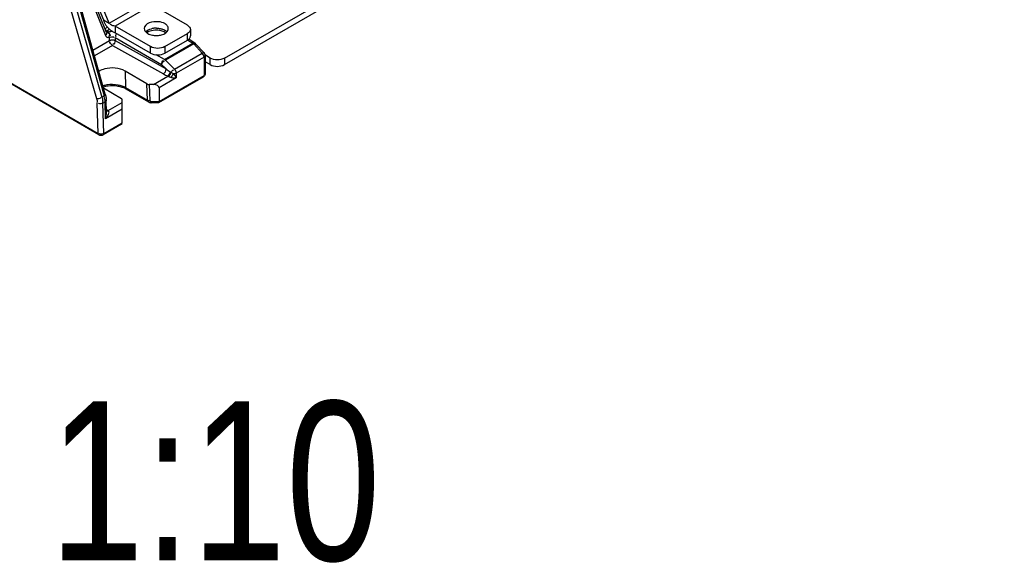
# Model space of a CAD drawing. Header units: inches. Extents: x 0 to 166, y 0 to 117.
# Tile 37 of 73: x 145.39 to 150.23, y 16.26 to 18.92. Entities that reach past the tile are written whole.
import ezdxf

# ---------------------------------------------------------------- set-up
doc = ezdxf.new("R2010")
doc.units = ezdxf.units.IN
doc.header["$LTSCALE"] = 9.105315
doc.header["$MEASUREMENT"] = 0
doc.layers.get('0').update_dxf_attribs({"linetype": 'CONTINUOUS'})
doc.styles.get("Standard").update_dxf_attribs({"font": 'txt', "width": 0.8})

msp = doc.modelspace()

# ---------------------------------------------------------------- linework, layer by layer
at = {"color": 7, "linetype": 'CONTINUOUS'}
for p, q in [((146.3976, 18.7356), (150.2254, 20.9456)), ((146.3976, 18.7034), (150.2254, 20.9134)), ((145.4852, 19.6223), (145.7968, 18.5435)), ((145.5034, 19.6335), (145.8075, 18.5501)), ((145.4583, 19.616), (145.7699, 18.5372)), ((145.8135, 18.5577), (145.528, 19.5746)), ((145.5488, 19.5418), (145.8039, 18.9232)), ((145.8317, 18.9071), (145.5694, 19.5432)), ((145.5535, 19.4957), (145.8149, 18.8463)), ((145.8193, 18.8617), (145.5567, 19.5139)), ((145.8317, 18.9071), (146.0496, 19.0329)), ((146.0427, 18.9968), (145.8617, 18.8923)), ((146.2167, 18.8963), (146.0427, 18.9968)), ((144.8338, 18.9104), (145.7779, 18.3653)), ((145.781, 18.3589), (144.8352, 18.9049)), ((145.8039, 18.9232), (145.8317, 18.9071)), ((145.8133, 18.881), (145.8245, 18.8875)), ((145.8149, 18.8463), (145.8161, 18.8437)), ((145.8201, 18.8691), (145.8339, 18.877)), ((145.8282, 18.8639), (145.8201, 18.8691)), ((145.8282, 18.8639), (145.8335, 18.8654)), ((145.8549, 18.8629), (145.8617, 18.8601)), ((146.0357, 18.7918), (145.8617, 18.8923)), ((145.8617, 18.8923), (145.8617, 18.8601)), ((146.0357, 18.7597), (145.8617, 18.8601)), ((146.1053, 18.7918), (146.2167, 18.8561)), ((146.1071, 18.861), (146.1055, 18.8583)), ((146.221, 18.859), (146.2167, 18.8561)), ((146.2167, 18.824), (146.2167, 18.8561)), ((146.2311, 18.8762), (146.2311, 18.8441)), ((145.7527, 18.7745), (145.8342, 18.8216)), ((145.848, 18.7975), (145.7604, 18.7469)), ((145.8342, 18.8216), (145.8342, 18.8376)), ((145.848, 18.7975), (146.0983, 18.6579)), ((145.8617, 18.836), (146.0898, 18.7044)), ((145.8617, 18.836), (145.8617, 18.8218)), ((145.8617, 18.8218), (146.112, 18.6822)), ((145.8641, 18.8436), (145.8647, 18.8425)), ((145.8647, 18.8425), (145.8654, 18.8416)), ((146.1037, 18.7285), (146.2424, 18.8086)), ((146.1053, 18.7597), (146.2167, 18.824)), ((146.2472, 18.8046), (146.1085, 18.7245)), ((146.2171, 18.8247), (146.2424, 18.8086)), ((146.2527, 18.8093), (146.2228, 18.8284)), ((146.2472, 18.8046), (146.2891, 18.7594)), ((146.2521, 18.8096), (146.2527, 18.8093)), ((146.2565, 18.8061), (146.2983, 18.7608)), ((146.0357, 18.7597), (146.0357, 18.7918)), ((146.1037, 18.7285), (146.0635, 18.7517)), ((146.1053, 18.7918), (146.1053, 18.7597)), ((146.1526, 18.6806), (146.2891, 18.7594)), ((146.2907, 18.7575), (146.2891, 18.7594)), ((146.328, 18.7356), (146.3045, 18.7491)), ((146.0898, 18.7044), (146.112, 18.6822)), ((146.1085, 18.7245), (146.1526, 18.6806)), ((146.2978, 18.7394), (146.1613, 18.6606)), ((146.3009, 18.7438), (146.2971, 18.7432)), ((146.2978, 18.7394), (146.2979, 18.6499)), ((146.3036, 18.7475), (146.3036, 18.6579)), ((146.328, 18.7034), (146.3036, 18.7175)), ((146.328, 18.7034), (146.328, 18.7356)), ((146.3976, 18.7356), (146.3976, 18.7034)), ((145.9104, 18.6713), (145.9123, 18.5916)), ((146.0174, 18.6085), (145.9105, 18.6713)), ((146.1396, 18.6623), (146.1362, 18.6645)), ((146.1422, 18.6607), (146.1396, 18.6623)), ((146.144, 18.6595), (146.1422, 18.6607)), ((146.1613, 18.6606), (146.1613, 18.6381)), ((146.0211, 18.5287), (146.0175, 18.6084)), ((146.0499, 18.6057), (146.028, 18.6058)), ((146.028, 18.6058), (146.0316, 18.5265)), ((146.0499, 18.6057), (146.1207, 18.6466)), ((146.0758, 18.5166), (146.2948, 18.6431)), ((146.0775, 18.5226), (146.2979, 18.6499)), ((146.1613, 18.6381), (146.0775, 18.5897)), ((146.2975, 18.645), (146.2948, 18.6431)), ((145.8922, 18.5361), (145.8052, 18.5872)), ((145.8135, 18.5577), (145.816, 18.5483)), ((145.9123, 18.5916), (146.0211, 18.5287)), ((146.0263, 18.5195), (145.9163, 18.583)), ((146.0775, 18.5897), (146.0775, 18.5226)), ((145.7779, 18.3653), (145.7737, 18.5142)), ((145.7968, 18.5435), (145.8075, 18.5501)), ((145.8004, 18.5186), (145.7998, 18.5164)), ((145.8016, 18.5147), (145.8122, 18.5212)), ((145.8057, 18.3657), (145.8016, 18.5147)), ((145.8145, 18.4379), (145.8122, 18.5212)), ((145.8169, 18.5334), (145.8162, 18.5311)), ((145.8197, 18.4684), (145.818, 18.5298)), ((145.8277, 18.4775), (145.8965, 18.5172)), ((145.8965, 18.4181), (145.8965, 18.53)), ((146.0385, 18.5226), (146.0775, 18.5226)), ((146.0385, 18.5164), (146.0385, 18.5226)), ((146.0748, 18.5164), (146.0385, 18.5164)), ((146.0755, 18.5172), (146.0748, 18.517)), ((145.8965, 18.4852), (145.8145, 18.4379)), ((145.8277, 18.4775), (145.8209, 18.4817)), ((145.8057, 18.3657), (145.8965, 18.4181)), ((145.7846, 18.3647), (145.7843, 18.3659)), ((145.8921, 18.4106), (145.8027, 18.359)), ((145.7959, 18.3565), (145.7994, 18.3574)), ((145.7994, 18.3574), (145.8027, 18.359))]:
    msp.add_line(p, q, dxfattribs=at)
for points in [[(145.82, 18.8691), (145.8189, 18.8699), (145.8177, 18.8709), (145.8166, 18.8722), (145.8157, 18.8735), (145.8148, 18.875), (145.8142, 18.8765), (145.8137, 18.8781), (145.8134, 18.8796), (145.8133, 18.881)], [(145.8241, 18.8629), (145.8245, 18.863), (145.8249, 18.8632), (145.8253, 18.8633), (145.8257, 18.8634), (145.8262, 18.8635), (145.8267, 18.8636), (145.8272, 18.8637), (145.8277, 18.8638), (145.8282, 18.8639)], [(145.8342, 18.8376), (145.8346, 18.8376), (145.835, 18.8376), (145.8354, 18.8377), (145.8358, 18.8378), (145.8363, 18.8378), (145.8367, 18.8379), (145.8371, 18.8381), (145.8376, 18.8382), (145.838, 18.8383)], [(145.8342, 18.8216), (145.8355, 18.8222), (145.8368, 18.8228), (145.8382, 18.8233), (145.8397, 18.8238), (145.8413, 18.8242), (145.8429, 18.8245), (145.8445, 18.8247), (145.8462, 18.8248), (145.8479, 18.8249)], [(145.8479, 18.8249), (145.8496, 18.8249), (145.8513, 18.8247), (145.853, 18.8245), (145.8547, 18.8243), (145.8563, 18.8239), (145.8578, 18.8234), (145.8592, 18.8229), (145.8605, 18.8224), (145.8617, 18.8218)], [(146.2424, 18.8086), (146.2436, 18.8092), (146.2448, 18.8096), (146.246, 18.81), (146.2471, 18.8102), (146.2482, 18.8104), (146.2493, 18.8104), (146.2503, 18.8102), (146.2513, 18.81), (146.2521, 18.8096)], [(146.2472, 18.8046), (146.2467, 18.8052), (146.2462, 18.8057), (146.2457, 18.8061), (146.2452, 18.8066), (146.2446, 18.807), (146.2441, 18.8074), (146.2435, 18.8078), (146.243, 18.8082), (146.2424, 18.8086)], [(146.2557, 18.8066), (146.2551, 18.8068), (146.2544, 18.8069), (146.2537, 18.8069), (146.2528, 18.8068), (146.2518, 18.8066), (146.2507, 18.8062), (146.2496, 18.8058), (146.2485, 18.8053), (146.2472, 18.8046)], [(146.2565, 18.8061), (146.2562, 18.8063), (146.2557, 18.8066)], [(146.3009, 18.7573), (146.3001, 18.7587), (146.2991, 18.7599), (146.2983, 18.7608)], [(146.3036, 18.7474), (146.3035, 18.7493), (146.3032, 18.7511), (146.3028, 18.7528), (146.3023, 18.7544), (146.3017, 18.7559), (146.3009, 18.7573)], [(146.1037, 18.7285), (146.1043, 18.7281), (146.1048, 18.7277), (146.1053, 18.7274), (146.1059, 18.7269), (146.1064, 18.7265), (146.107, 18.726), (146.1075, 18.7256), (146.108, 18.7251), (146.1085, 18.7245)], [(146.1324, 18.6673), (146.1329, 18.667), (146.1333, 18.6667), (146.1337, 18.6664), (146.1341, 18.6661), (146.1345, 18.6658), (146.135, 18.6655), (146.1354, 18.6652), (146.1358, 18.6649), (146.1362, 18.6645)], [(146.1476, 18.6573), (146.1467, 18.6578), (146.1458, 18.6584), (146.1449, 18.6589), (146.144, 18.6595)], [(146.1613, 18.6606), (146.16, 18.6599), (146.1586, 18.6593), (146.1572, 18.6588), (146.1556, 18.6583), (146.154, 18.6579), (146.1524, 18.6576), (146.1508, 18.6574), (146.1492, 18.6573), (146.1476, 18.6573)], [(146.1526, 18.6806), (146.1534, 18.6797), (146.1542, 18.6788), (146.1549, 18.6778), (146.1556, 18.6768), (146.1563, 18.6758), (146.157, 18.6747), (146.1576, 18.6736), (146.1583, 18.6724), (146.1588, 18.6712)], [(146.1588, 18.6712), (146.1593, 18.67), (146.1598, 18.6688), (146.1602, 18.6676), (146.1605, 18.6664), (146.1608, 18.6653), (146.161, 18.6642), (146.1612, 18.663), (146.1613, 18.6618), (146.1613, 18.6606)], [(146.0174, 18.6085), (146.0184, 18.6079), (146.0195, 18.6074), (146.0206, 18.607), (146.0217, 18.6067), (146.0229, 18.6064), (146.0241, 18.6062), (146.0253, 18.606), (146.0266, 18.6059), (146.028, 18.6058)], [(146.1207, 18.6466), (146.121, 18.6465), (146.1212, 18.6465), (146.1215, 18.6464), (146.1218, 18.6462), (146.122, 18.6461), (146.1223, 18.646), (146.1225, 18.6459), (146.1227, 18.6458), (146.123, 18.6457)], [(145.8965, 18.53), (145.8964, 18.5307), (145.8963, 18.5315), (145.896, 18.5322), (145.8956, 18.5329), (145.8951, 18.5336), (145.8946, 18.5342), (145.8939, 18.5349), (145.893, 18.5355), (145.8921, 18.5361)], [(146.0211, 18.5287), (146.0221, 18.5282), (146.0231, 18.5278), (146.0242, 18.5274), (146.0253, 18.5271), (146.0265, 18.5269), (146.0277, 18.5267), (146.029, 18.5266), (146.0303, 18.5265), (146.0316, 18.5265)], [(146.0262, 18.5195), (146.0297, 18.5179), (146.0333, 18.5169), (146.0371, 18.5164), (146.0385, 18.5164)], [(146.0316, 18.5265), (146.0318, 18.5258), (146.0321, 18.5251), (146.0326, 18.5245), (146.0334, 18.5239), (146.0342, 18.5235), (146.0352, 18.5231), (146.0362, 18.5228), (146.0373, 18.5227), (146.0385, 18.5226)], [(145.781, 18.3589), (145.7823, 18.3583), (145.7855, 18.357), (145.789, 18.3563), (145.7925, 18.3562), (145.7959, 18.3565)]]:
    msp.add_lwpolyline(points, dxfattribs=at)
for centre, radius, start, end in [((145.8877, 18.9472), 0.0874, 204.1702, 208.721), ((145.905, 18.9577), 0.1076, 217.1557, 225.5198), ((145.9031, 18.9557), 0.1048, 225.5057, 229.853), ((145.8278, 18.8485), 0.00635, 329.966, 349.2143), ((145.8985, 18.9502), 0.0976, 229.8402, 234.4762), ((145.8941, 18.9441), 0.0902, 234.487, 239.4255), ((145.8899, 18.937), 0.0819, 239.4077, 244.7086), ((146.0623, 18.7903), 0.0918, 98.9248, 104.279), ((146.0635, 18.7822), 0.1, 88.9388, 98.9031), ((146.0624, 18.7713), 0.1009, 80.3524, 97.8775), ((146.0636, 18.9478), 0.1016, 268.7848, 273.6821), ((146.0636, 18.7784), 0.0937, 75.7174, 80.3392), ((146.079, 18.8148), 0.054, 55.259, 58.7389), ((146.1028, 18.8802), 0.0198, 348.3186, 359.8492), ((146.2015, 18.8529), 0.0325, 311.0377, 314.2721), ((146.2144, 18.8441), 0.0166, 347.2606, 359.9459), ((146.4572, 19.1351), 0.5695, 232.6842, 235.2275), ((145.8478, 18.4294), 0.1697, 81.9268, 96.6184), ((145.8566, 18.4708), 0.1273, 69.7282, 74.0174), ((145.3196, 18.4052), 0.4968, 15.7665, 16.1671), ((145.7621, 18.5263), 0.0499, 24.0406, 27.8116)]:
    msp.add_arc(centre, radius, start, end, dxfattribs=at)
msp.add_ellipse((146.0496, 18.5897), major_axis=(0.0278, 0), ratio=0.577354, start_param=-0.000002, end_param=1.562068, dxfattribs=at)
for points, knots in [([(145.8039, 18.9232), (145.8044, 18.9213), (145.8056, 18.9173), (145.8071, 18.9134), (145.808, 18.9114)], [0, 0, 0, 0, 0.478352, 1, 1, 1, 1]), ([(145.8111, 18.9052), (145.8123, 18.9031), (145.8148, 18.8988), (145.8177, 18.8947), (145.8192, 18.8927)], [0, 0, 0, 0, 0.49047, 1, 1, 1, 1]), ([(145.8617, 18.8923), (145.8537, 18.893), (145.8452, 18.8931), (145.8375, 18.9029), (145.8382, 18.9037)], [0, 0, 0, 0, 0.885143, 1, 1, 1, 1]), ([(146.1053, 18.9043), (146.0962, 18.9096), (146.0633, 18.9202), (146.0046, 18.9063), (146.0045, 18.8803)], [0, 0, 0, 0, 0.288309, 1, 1, 1, 1]), ([(146.1113, 18.9003), (146.1104, 18.901), (146.1084, 18.9024), (146.1064, 18.9037), (146.1053, 18.9043)], [0, 0, 0, 0, 0.490421, 1, 1, 1, 1]), ([(145.8149, 18.8463), (145.8173, 18.8487), (145.8211, 18.8525), (145.8212, 18.8604), (145.8191, 18.8615)], [0, 0, 0, 0, 0.586324, 1, 1, 1, 1]), ([(145.82, 18.8691), (145.8195, 18.8688), (145.8185, 18.8683), (145.8174, 18.8679), (145.8169, 18.8678)], [0, 0, 0, 0, 0.512612, 1, 1, 1, 1]), ([(145.8241, 18.8629), (145.8232, 18.8627), (145.8214, 18.8624), (145.8196, 18.8627), (145.8188, 18.863)], [0, 0, 0, 0, 0.517213, 1, 1, 1, 1]), ([(145.8282, 18.8639), (145.8299, 18.8622), (145.833, 18.858), (145.8355, 18.8534), (145.8362, 18.8508)], [0, 0, 0, 0, 0.472261, 1, 1, 1, 1]), ([(145.8335, 18.8654), (145.8358, 18.8659), (145.8404, 18.8667), (145.8452, 18.867), (145.8476, 18.867)], [0, 0, 0, 0, 0.493508, 1, 1, 1, 1]), ([(145.8365, 18.8458), (145.8364, 18.8454), (145.8361, 18.8448), (145.8357, 18.8442), (145.8355, 18.844)], [0, 0, 0, 0, 0.499941, 1, 1, 1, 1]), ([(145.8362, 18.8508), (145.8365, 18.8499), (145.8368, 18.8483), (145.8367, 18.8465), (145.8365, 18.8458)], [0, 0, 0, 0, 0.534946, 1, 1, 1, 1]), ([(145.87, 18.8556), (145.8681, 18.8538), (145.8651, 18.8505), (145.8634, 18.8455), (145.8641, 18.8436)], [0, 0, 0, 0, 0.563073, 1, 1, 1, 1]), ([(146.0158, 18.8602), (146.0167, 18.8595), (146.0187, 18.858), (146.0207, 18.8567), (146.0218, 18.8561)], [0, 0, 0, 0, 0.490421, 1, 1, 1, 1]), ([(146.0701, 18.8463), (146.0765, 18.8468), (146.0961, 18.8496), (146.1193, 18.8623), (146.1222, 18.8762)], [0, 0, 0, 0, 0.310859, 1, 1, 1, 1]), ([(146.0982, 18.8757), (146.0995, 18.8751), (146.1019, 18.8741), (146.1042, 18.8728), (146.1053, 18.8722)], [0, 0, 0, 0, 0.51007, 1, 1, 1, 1]), ([(146.1053, 18.8722), (146.1073, 18.8711), (146.1109, 18.8687), (146.1141, 18.8658), (146.1155, 18.8642)], [0, 0, 0, 0, 0.518825, 1, 1, 1, 1]), ([(146.1226, 18.8802), (146.1226, 18.8812), (146.1224, 18.8833), (146.1219, 18.8854), (146.1216, 18.8864)], [0, 0, 0, 0, 0.495847, 1, 1, 1, 1]), ([(145.8161, 18.8437), (145.8174, 18.841), (145.8221, 18.8338), (145.83, 18.8387), (145.8326, 18.8414)], [0, 0, 0, 0, 0.445666, 1, 1, 1, 1]), ([(145.8333, 18.8453), (145.8331, 18.8449), (145.8325, 18.8441), (145.8318, 18.8434), (145.8314, 18.8431)], [0, 0, 0, 0, 0.475568, 1, 1, 1, 1]), ([(146.2167, 18.824), (146.2178, 18.8246), (146.2199, 18.826), (146.2219, 18.8276), (146.2229, 18.8284)], [0, 0, 0, 0, 0.512592, 1, 1, 1, 1]), ([(146.2242, 18.8296), (146.2258, 18.8312), (146.2286, 18.8345), (146.2302, 18.8385), (146.2307, 18.8404)], [0, 0, 0, 0, 0.525809, 1, 1, 1, 1]), ([(146.2565, 18.806), (146.2559, 18.8066), (146.2547, 18.8078), (146.2534, 18.8088), (146.2527, 18.8093)], [0, 0, 0, 0, 0.505925, 1, 1, 1, 1]), ([(146.2891, 18.7594), (146.2912, 18.7605), (146.2931, 18.7628), (146.2989, 18.762), (146.2987, 18.761)], [0, 0, 0, 0, 0.70007, 1, 1, 1, 1]), ([(146.3047, 18.7475), (146.3048, 18.7467), (146.3039, 18.7447), (146.302, 18.7441), (146.3009, 18.7438)], [0, 0, 0, 0, 0.403854, 1, 1, 1, 1]), ([(145.9105, 18.6713), (145.8816, 18.6882), (145.8317, 18.6918), (145.7906, 18.6755), (145.7819, 18.6699)], [0, 0, 0, 0, 0.762732, 1, 1, 1, 1]), ([(146.3036, 18.6579), (146.3036, 18.6555), (146.3023, 18.6506), (146.2993, 18.6466), (146.2975, 18.645)], [0, 0, 0, 0, 0.497954, 1, 1, 1, 1]), ([(146.2979, 18.6499), (146.2996, 18.6509), (146.3024, 18.653), (146.3048, 18.6563), (146.3048, 18.6579)], [0, 0, 0, 0, 0.552829, 1, 1, 1, 1]), ([(146.123, 18.6457), (146.1254, 18.6445), (146.1302, 18.6424), (146.1353, 18.6409), (146.1378, 18.6404)], [0, 0, 0, 0, 0.507013, 1, 1, 1, 1]), ([(146.2979, 18.6499), (146.2979, 18.6486), (146.2973, 18.6461), (146.2955, 18.6442), (146.2945, 18.6436)], [0, 0, 0, 0, 0.526351, 1, 1, 1, 1]), ([(145.8075, 18.5501), (145.8095, 18.5513), (145.8121, 18.5526), (145.8152, 18.5572), (145.8143, 18.558)], [0, 0, 0, 0, 0.654871, 1, 1, 1, 1]), ([(145.9123, 18.5916), (145.9123, 18.5897), (145.9128, 18.5863), (145.9144, 18.5829), (145.9158, 18.582)], [0, 0, 0, 0, 0.544375, 1, 1, 1, 1]), ([(145.8016, 18.5147), (145.8008, 18.5142), (145.799, 18.5132), (145.7971, 18.5125), (145.7961, 18.5121)], [0, 0, 0, 0, 0.465229, 1, 1, 1, 1]), ([(145.8122, 18.5212), (145.814, 18.5223), (145.8168, 18.5246), (145.8192, 18.5281), (145.8191, 18.5298)], [0, 0, 0, 0, 0.551796, 1, 1, 1, 1]), ([(145.816, 18.5483), (145.8165, 18.5457), (145.8174, 18.5408), (145.8173, 18.5358), (145.8169, 18.5334)], [0, 0, 0, 0, 0.518893, 1, 1, 1, 1]), ([(146.0211, 18.5287), (146.0212, 18.5268), (146.0219, 18.5231), (146.024, 18.5197), (146.0255, 18.5187)], [0, 0, 0, 0, 0.520388, 1, 1, 1, 1]), ([(146.0775, 18.5226), (146.0775, 18.5214), (146.0773, 18.5194), (146.0762, 18.5176), (146.0755, 18.5172)], [0, 0, 0, 0, 0.606138, 1, 1, 1, 1]), ([(145.8277, 18.4775), (145.8262, 18.4766), (145.8233, 18.4754), (145.82, 18.4748), (145.8185, 18.4751)], [0, 0, 0, 0, 0.531339, 1, 1, 1, 1]), ([(145.8928, 18.4099), (145.8937, 18.4104), (145.8956, 18.4128), (145.8939, 18.4155), (145.893, 18.4167)], [0, 0, 0, 0, 0.397588, 1, 1, 1, 1]), ([(145.7812, 18.3595), (145.7803, 18.36), (145.7785, 18.3617), (145.7779, 18.3641), (145.7779, 18.3653)], [0, 0, 0, 0, 0.475138, 1, 1, 1, 1]), ([(145.7867, 18.3625), (145.7863, 18.3627), (145.7854, 18.3634), (145.7848, 18.3643), (145.7846, 18.3647)], [0, 0, 0, 0, 0.493587, 1, 1, 1, 1]), ([(145.8057, 18.3657), (145.8057, 18.3644), (145.8052, 18.3619), (145.8034, 18.3601), (145.8024, 18.3595)], [0, 0, 0, 0, 0.526297, 1, 1, 1, 1])]:
    msp.add_open_spline(points, degree=3, knots=knots, dxfattribs=at)
for points in [[(146.1216, 18.8864), (146.1199, 18.8919), (146.1158, 18.8967), (146.1113, 18.9003)], [(146.2167, 18.8963), (146.2238, 18.8922), (146.2311, 18.8845), (146.2311, 18.8762)], [(145.8241, 18.8629), (145.8294, 18.8597), (145.8353, 18.8534), (145.8341, 18.8473)], [(146.0045, 18.8803), (146.0045, 18.8726), (146.0098, 18.865), (146.0158, 18.8602)], [(146.0115, 18.8642), (146.0187, 18.872), (146.0293, 18.8766), (146.0396, 18.8793)], [(146.0485, 18.8713), (146.0373, 18.8697), (146.0259, 18.8662), (146.0167, 18.8596)], [(146.0218, 18.8561), (146.0287, 18.8522), (146.0364, 18.8496), (146.0442, 18.848)], [(146.0442, 18.848), (146.0498, 18.8469), (146.0556, 18.8463), (146.0614, 18.8462)], [(146.0653, 18.8822), (146.0712, 18.8821), (146.077, 18.8815), (146.0828, 18.8803)], [(146.0828, 18.8803), (146.0881, 18.8793), (146.0933, 18.8777), (146.0982, 18.8757)], [(146.1071, 18.861), (146.1008, 18.8647), (146.0938, 18.8674), (146.0868, 18.8692)], [(146.2311, 18.8762), (146.2311, 18.8696), (146.2263, 18.863), (146.221, 18.859)], [(145.848, 18.7975), (145.8419, 18.8011), (145.8325, 18.8115), (145.8378, 18.8163)], [(145.838, 18.8383), (145.844, 18.8403), (145.8553, 18.8419), (145.8568, 18.8357)], [(145.8617, 18.8218), (145.8616, 18.8146), (145.8576, 18.801), (145.8507, 18.8032)], [(146.1053, 18.7918), (146.0852, 18.7802), (146.0558, 18.7802), (146.0357, 18.7918)], [(146.0357, 18.7597), (146.0558, 18.7481), (146.0852, 18.7481), (146.1053, 18.7597)], [(146.2978, 18.7394), (146.2978, 18.7459), (146.2947, 18.7524), (146.2907, 18.7575)], [(146.0898, 18.7044), (146.09, 18.7115), (146.0941, 18.7249), (146.1009, 18.7227)], [(146.0898, 18.7044), (146.0927, 18.7109), (146.0974, 18.7206), (146.1045, 18.7198)], [(146.3976, 18.7356), (146.3775, 18.724), (146.3481, 18.724), (146.328, 18.7356)], [(146.328, 18.7034), (146.3481, 18.6918), (146.3775, 18.6918), (146.3976, 18.7034)], [(146.0983, 18.6579), (146.1063, 18.6628), (146.1119, 18.6729), (146.112, 18.6822)], [(146.0983, 18.6579), (146.1057, 18.6538), (146.1132, 18.6498), (146.1211, 18.647)], [(146.1207, 18.6466), (146.1271, 18.6514), (146.1311, 18.6595), (146.1324, 18.6673)], [(146.123, 18.6457), (146.128, 18.6493), (146.1345, 18.6552), (146.1331, 18.6612)], [(146.1362, 18.6645), (146.1396, 18.6697), (146.1435, 18.6777), (146.1497, 18.6772)], [(146.1378, 18.6404), (146.1399, 18.6465), (146.1433, 18.6524), (146.1476, 18.6573)], [(146.1476, 18.6573), (146.1521, 18.6519), (146.1592, 18.6466), (146.1589, 18.6396)], [(145.8029, 18.6002), (145.8094, 18.6023), (145.816, 18.6038), (145.8227, 18.605)], [(145.8227, 18.605), (145.8402, 18.6078), (145.8584, 18.6077), (145.8758, 18.6044)], [(145.8758, 18.6044), (145.8885, 18.6021), (145.9011, 18.598), (145.9123, 18.5916)], [(146.1378, 18.6404), (146.1447, 18.6392), (146.1529, 18.6357), (146.1588, 18.6394)], [(145.8282, 18.5979), (145.8199, 18.597), (145.8116, 18.5954), (145.8035, 18.593)], [(145.8917, 18.5932), (145.8851, 18.595), (145.8784, 18.5964), (145.8716, 18.5974)], [(145.9163, 18.583), (145.9114, 18.5858), (145.9061, 18.5882), (145.9007, 18.5902)], [(145.7699, 18.5372), (145.7769, 18.536), (145.7882, 18.5357), (145.7907, 18.5424)], [(145.7699, 18.5372), (145.7719, 18.5303), (145.7749, 18.5224), (145.7723, 18.5156)], [(145.7961, 18.5121), (145.791, 18.5103), (145.7812, 18.5095), (145.7802, 18.5147)], [(145.7978, 18.5402), (145.7997, 18.5332), (145.802, 18.5257), (145.8004, 18.5186)], [(145.8122, 18.5212), (145.812, 18.5298), (145.8111, 18.5387), (145.8076, 18.5466)], [(145.8145, 18.4379), (145.8236, 18.4484), (145.8392, 18.4696), (145.8277, 18.4775)], [(145.8145, 18.4379), (145.8178, 18.4477), (145.8199, 18.4581), (145.8197, 18.4685)], [(145.8057, 18.3657), (145.8002, 18.3624), (145.7923, 18.3592), (145.7867, 18.3625)]]:
    msp.add_open_spline(points, degree=3, dxfattribs=at)

# ---------------------------------------------------------------- texts
at = {"color": 7, "linetype": 'CONTINUOUS', "insert": (147.1647, 17.0506), "char_height": 0.78125, "width": 6.875, "attachment_point": 3, "line_spacing_factor": 0.9}
msp.add_mtext('SCALE  1:10', dxfattribs=at)

doc.saveas('drawing.dxf')
